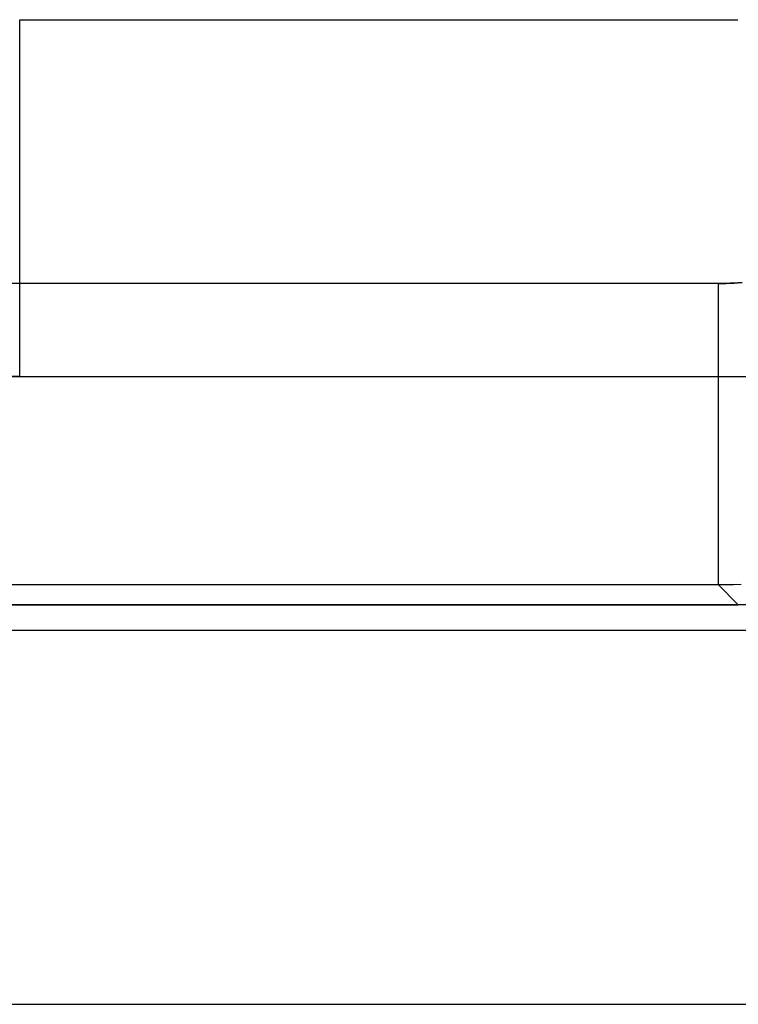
# Model space of a CAD drawing. Extents: x -1.48 to 1.48, y -1.03 to 1.03.
# Tile 77 of 90: x 1.21 to 1.35, y -0.85 to -0.66. Entities that reach past the tile are written whole.
import ezdxf

# ---------------------------------------------------------------- set-up
doc = ezdxf.new("R2010")
doc.units = 0
doc.layers.get('0').update_dxf_attribs({"linetype": 'CONTINUOUS'})

# ---------------------------------------------------------------- blocks, each defined once
blk = doc.blocks.new('*U1')
for p, q in [((1.34708, -0.70751, 0.154), (-1.34708, -0.70751, 0.154)), ((1.34708, -0.70751, 0.154), (-1.34708, -0.70751, 0.154)), ((-1.34708, -0.76746, 0.09662), (1.34708, -0.76746, 0.09662)), ((1.34708, -0.76746, 0.09662), (1.35112, -0.7715, 0.004)), ((1.3579, -0.7715), (-1.3579, -0.7715)), ((-1.35803, -0.7765), (1.35803, -0.7765))]:
    blk.add_line(p, q)
at = {"extrusion": (1e-16, -0.999048, 0.043619)}
for p, q in [((-1.34708, -0.76746, 0.09662), (1.34708, -0.76746, 0.09662)), ((1.34708, -0.76746, 0.09662), (1.35112, -0.7715, 0.004)), ((-1.35112, -0.7715, 0.004), (1.35112, -0.7715, 0.004))]:
    blk.add_line(p, q, dxfattribs=at)
at = {"extrusion": (0, -1, 0)}
for p, q in [((1.3579, -0.7715), (-1.3579, -0.7715)), ((-1.35112, -0.7715, 0.004), (1.35112, -0.7715, 0.004)), ((-1.35803, -0.7765, -0.094), (1.35803, -0.7765, -0.094)), ((-1.35803, -0.7765), (1.35803, -0.7765))]:
    blk.add_line(p, q, dxfattribs=at)
at = {"extrusion": (0, 0, -1)}
blk.add_line((-1.35803, -0.7765, -0.094), (1.35803, -0.7765, -0.094), dxfattribs=at)
for points in [[(1.34708, -0.70751, 0.154), (1.34787, -0.70751, 0.154), (1.34867, -0.70749, 0.154), (1.34947, -0.70747, 0.154), (1.35026, -0.70744, 0.154), (1.35106, -0.70739, 0.154), (1.35186, -0.70734, 0.154)], [(1.34708, -0.76746, 0.09662), (1.34861, -0.76745, 0.09665), (1.35014, -0.76742, 0.09668), (1.35167, -0.76737, 0.09671)], [(1.35186, -0.70734, 0.154), (1.35106, -0.70739, 0.154), (1.35026, -0.70744, 0.154), (1.34947, -0.70747, 0.154), (1.34867, -0.70749, 0.154), (1.34787, -0.70751, 0.154), (1.34708, -0.70751, 0.154)], [(1.34708, -0.76746, 0.09662), (1.34861, -0.76745, 0.09665), (1.35014, -0.76742, 0.09668), (1.35167, -0.76737, 0.09671)]]:
    blk.add_polyline3d(points)
at = {"extrusion": (1, 0, 0)}
blk.add_arc((-0.70751, 0.094, 1.34708), 0.06, 90, 177.5, dxfattribs=at)
blk.add_arc((-0.70751, 0.094, 1.34708), 0.06, 90, 177.5, dxfattribs=at)
blk = doc.blocks.new('*U2')
for p, q in [((1.208, -0.726, -0.869), (1.208, -0.655, -0.869)), ((0.311, -0.851, -0.654), (1.355, -0.851, -0.654))]:
    blk.add_line(p, q)
at = {"extrusion": (-1, 0, 0)}
for p, q in [((1.208, -0.655, -1.269), (1.208, -0.655, -0.869)), ((1.208, -0.726, -1.269), (1.208, -0.655, -1.269)), ((1.208, -0.726, -0.869), (1.208, -0.655, -0.869)), ((1.208, -0.726, -0.869), (1.208, -0.726, -1.269))]:
    blk.add_line(p, q, dxfattribs=at)
at = {"extrusion": (0, 0, -1)}
for p, q in [((1.208, -0.726, -1.269), (1.208, -0.655, -1.269)), ((1.208, -0.655, -1.269), (1.351, -0.655, -1.269)), ((0.311, -0.726, -0.729), (1.355, -0.726, -0.729)), ((1.208, -0.726, -1.269), (1.355, -0.726, -1.269)), ((0.311, -0.851, -0.729), (1.355, -0.851, -0.729))]:
    blk.add_line(p, q, dxfattribs=at)
at = {"extrusion": (0, 1, 0)}
for q in [(1.208, -0.655, -0.869), (1.351, -0.655, -1.269)]:
    blk.add_line((1.208, -0.655, -1.269), q, dxfattribs=at)
at = {"extrusion": (0, -1, 0)}
for p, q in [((0.311, -0.726, -0.729), (1.355, -0.726, -0.729)), ((1.208, -0.726, -0.869), (1.208, -0.726, -1.269)), ((1.208, -0.726, -1.269), (1.355, -0.726, -1.269)), ((0.311, -0.851, -0.729), (1.355, -0.851, -0.729)), ((0.311, -0.851, -0.654), (1.355, -0.851, -0.654))]:
    blk.add_line(p, q, dxfattribs=at)
at = {"extrusion": (0, 1, 0)}
blk.add_arc((-1.155, -0.869, -0.726), 0.053, 0, 180, dxfattribs=at)
at = {"extrusion": (0, -1, 0)}
blk.add_arc((1.155, -0.869, 0.726), 0.053, 0, 180, dxfattribs=at)

msp = doc.modelspace()

# ---------------------------------------------------------------- block references
for name in ['*U2', '*U1']:
    msp.add_blockref(name, (0, 0))

doc.saveas('drawing.dxf')
